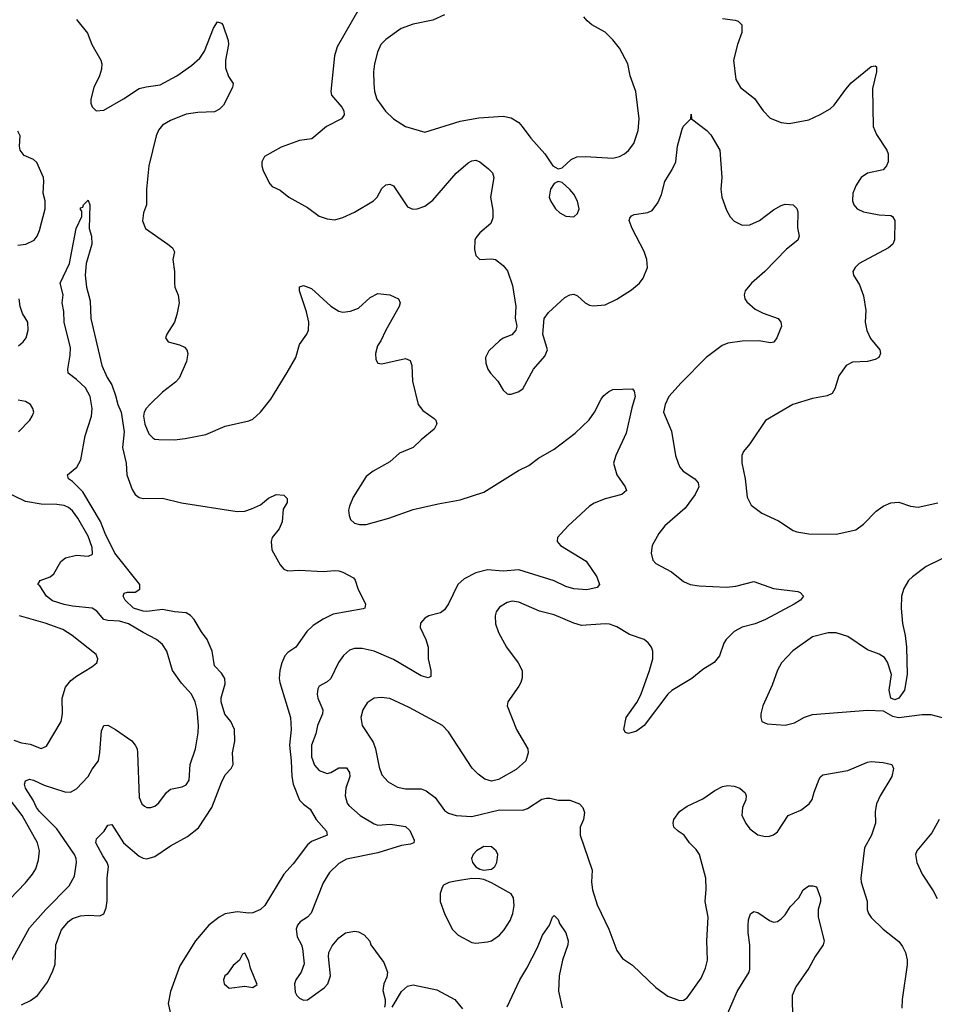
# Model space of a CAD drawing. Header units: inches. Extents: x 1834610 to 2027685, y 642842 to 774116.
# Tile 24 of 256: x 1863380 to 1868052, y 652025 to 657056. Entities that reach past the tile are written whole.
import ezdxf

# ---------------------------------------------------------------- set-up
doc = ezdxf.new("R2010")
doc.units = ezdxf.units.IN
doc.header["$MEASUREMENT"] = 0
doc.layers.add('B8665', color=7, linetype='Continuous')

msp = doc.modelspace()

# ---------------------------------------------------------------- linework, layer by layer
at = {"layer": 'B8665', "color": 5}
for points, elevation in [([(1865112.7, 657110), (1865002.4, 656917.6), (1864988.7, 656871.3), (1864969.1, 656689.1), (1864973.1, 656670), (1865024.9, 656610), (1865036, 656590), (1865037.6, 656570), (1865023, 656550), (1864947.3, 656510), (1864872.7, 656447.3), (1864810, 656438.9), (1864714.9, 656405.1), (1864630, 656357.6), (1864616.5, 656330), (1864617, 656310), (1864623.6, 656283.6), (1864658, 656218), (1864670, 656204), (1864710, 656184.9), (1864755.5, 656150), (1864850, 656097), (1864910, 656052.4), (1864950, 656038.7), (1864990, 656034), (1865030, 656044.9), (1865090, 656073.1), (1865187.3, 656130), (1865206.6, 656150), (1865230, 656193.4), (1865250, 656212.7), (1865270, 656215.5), (1865290, 656207.3), (1865360.3, 656100.3), (1865388.3, 656088.3), (1865410, 656090.4), (1865450, 656103.8), (1865490, 656133.7), (1865610, 656271.8), (1865670, 656324.2), (1865690, 656335.3), (1865710, 656337.6), (1865730, 656330.4), (1865774.4, 656294.4), (1865794.3, 656274.3), (1865801.3, 656250), (1865784, 656150), (1865796.5, 656083.5), (1865796.9, 656043.1), (1865785.7, 656014.3), (1865730, 655966.6), (1865710, 655941.2), (1865704.4, 655930), (1865702.5, 655882.5), (1865710, 655852), (1865730, 655831.3), (1865790, 655834.8), (1865810, 655830.8), (1865850, 655800.7), (1865872.1, 655772.1), (1865897.7, 655697.7), (1865914.4, 655590), (1865910.6, 655530.6), (1865919.1, 655490), (1865914.8, 655470), (1865893.8, 655446.2), (1865850, 655429.6), (1865830, 655414.5), (1865776.2, 655363.8), (1865759.3, 655330), (1865760.9, 655300.9), (1865770.7, 655270), (1865784, 655250), (1865823, 655210), (1865850, 655162.8), (1865870, 655144), (1865876.5, 655143.5), (1865890, 655142.8), (1865925.6, 655154.4), (1865949.4, 655170.6), (1866003.7, 655270), (1866062.5, 655337.5), (1866076, 655370), (1866051.6, 655450), (1866059.5, 655530), (1866080.7, 655559.3), (1866164.1, 655635.9), (1866190, 655650.3), (1866210, 655653.4), (1866230, 655646), (1866269.1, 655609.1), (1866290, 655597.6), (1866310, 655593.7), (1866370, 655598.7), (1866430, 655627.6), (1866504.9, 655675.1), (1866546, 655710), (1866564.9, 655735.1), (1866586.9, 655790), (1866583.1, 655830), (1866570, 655872), (1866508.4, 655990), (1866493.6, 656030), (1866497.2, 656042.8), (1866505.4, 656054.6), (1866518.7, 656061.3), (1866588.2, 656071.8), (1866610, 656081.6), (1866639.5, 656120.5), (1866657.5, 656162.5), (1866675.1, 656230), (1866712.8, 656290), (1866731.1, 656330), (1866740.5, 656410), (1866763.3, 656496.7), (1866770, 656511.3), (1866808, 656550), (1866810, 656574), (1866812, 656550), (1866890.4, 656490), (1866910, 656467.3), (1866956.4, 656390), (1866965.8, 656250), (1866960.8, 656190), (1866966.3, 656150), (1866990, 656082.8), (1867008.8, 656048.8), (1867030, 656027.3), (1867070, 656005.5), (1867110, 656008.2), (1867159.3, 656030), (1867230, 656083.8), (1867270, 656107.3), (1867290, 656113.4), (1867330.5, 656110.5), (1867350, 656091.3), (1867353.8, 656073.8), (1867352.7, 655992.7), (1867360.7, 655950), (1867354.8, 655930), (1867297.2, 655882.8), (1867186.5, 655770), (1867117.7, 655710), (1867086.3, 655670), (1867081.1, 655650), (1867083.7, 655630), (1867094.5, 655614.5), (1867137.1, 655577.1), (1867176.8, 655556.8), (1867253.4, 655530), (1867267.7, 655510), (1867270.5, 655490), (1867248, 655430), (1867231.5, 655408.4), (1867215.1, 655404.9), (1867155.1, 655415), (1867070, 655413.6), (1866997.2, 655402.8), (1866968, 655392), (1866886.2, 655330), (1866759.1, 655200.9), (1866696.5, 655130), (1866676.5, 655090), (1866668.9, 655050), (1866710, 654954), (1866730.2, 654830.2), (1866742.7, 654790), (1866751.7, 654770), (1866768.7, 654748.7), (1866828, 654710), (1866846, 654690), (1866848.7, 654670), (1866830.3, 654630), (1866779.6, 654560.4), (1866674.4, 654470), (1866644.4, 654430), (1866610.4, 654370), (1866605.5, 654330), (1866614.2, 654294.2), (1866630, 654278), (1866710, 654235.3), (1866770, 654186.4), (1866804.7, 654170), (1866850, 654163.7), (1866990, 654157.3), (1867037.6, 654162.4), (1867130, 654186.4), (1867230, 654150.3), (1867354.6, 654134.6), (1867366, 654130), (1867382.8, 654110), (1867367.7, 654090), (1867335.5, 654070), (1867190, 653991.1), (1867137.3, 653970), (1867070, 653953), (1867029.1, 653930), (1866987.9, 653890), (1866976.1, 653870), (1866953.8, 653806.2), (1866927.5, 653772.5), (1866870, 653735.1), (1866813.4, 653690), (1866711.1, 653628.9), (1866690.4, 653610), (1866570, 653449.5), (1866530, 653420.7), (1866490, 653409.6), (1866473.6, 653413.6), (1866465.2, 653430), (1866478, 653490), (1866532.3, 653567.8), (1866552.9, 653607.1), (1866597.2, 653730), (1866613.1, 653790), (1866613.5, 653830), (1866606.3, 653850), (1866590, 653873), (1866569.3, 653890), (1866494.9, 653914.9), (1866430, 653954.7), (1866392.4, 653967.6), (1866369.7, 653969.7), (1866250, 653961.2), (1866210, 653973.3), (1866110, 654015.9), (1866034.8, 654034.8), (1865930, 654080.5), (1865895.6, 654084.4), (1865870, 654078.7), (1865830, 654054), (1865813, 654030), (1865808.4, 654010), (1865810.4, 653970), (1865825.7, 653925.7), (1865866, 653850), (1865925.3, 653770), (1865945.7, 653730), (1865946.1, 653693.9), (1865939.5, 653670), (1865930.3, 653650), (1865873.7, 653570), (1865870.3, 653550), (1865917, 653430), (1865975.3, 653330), (1865977.6, 653310), (1865966, 653270), (1865915.2, 653224.7), (1865826.1, 653173.9), (1865790, 653165.6), (1865755.6, 653175.6), (1865721.1, 653201.1), (1865691.7, 653231.7), (1865570, 653417.6), (1865539.6, 653450), (1865370, 653541.1), (1865270, 653587.8), (1865226.6, 653593.4), (1865190, 653589.5), (1865155.1, 653564.9), (1865132.7, 653530), (1865122.4, 653490), (1865128.5, 653450), (1865185.1, 653365.1), (1865197.3, 653330), (1865216.2, 653236.2), (1865230, 653197.3), (1865261.3, 653161.3), (1865310, 653134.3), (1865350, 653126), (1865430, 653126), (1865456.8, 653116.8), (1865501.7, 653081.7), (1865550, 653015.8), (1865570, 653001.3), (1865609.5, 652990.5), (1865690, 652984.2), (1865830, 653019.5), (1865950, 653018), (1865974.5, 653025.5), (1866046.2, 653073.8), (1866070, 653078), (1866090, 653078), (1866130, 653068.5), (1866190, 653068.4), (1866238.8, 653050), (1866256.3, 653030), (1866264.7, 653004.7), (1866259.5, 652970), (1866243.2, 652930), (1866242, 652890), (1866304.7, 652710), (1866300.2, 652650), (1866306, 652610), (1866330, 652533.4), (1866389, 652410), (1866430, 652300.7), (1866459.2, 652259.2), (1866510, 652225.7), (1866630, 652110.4), (1866690, 652066.4), (1866750, 652044), (1866770, 652046.8), (1866790, 652058.8), (1866861.3, 652158.7), (1866883.5, 652210), (1866893.7, 652250), (1866889.8, 652350), (1866896.9, 652470), (1866881.4, 652550), (1866887, 652613), (1866885, 652670), (1866851.6, 652790), (1866835.8, 652815.8), (1866802, 652850), (1866773.6, 652890), (1866742.7, 652910), (1866722, 652930), (1866717, 652950), (1866720.7, 652970), (1866749.6, 653010), (1866790, 653037), (1866870, 653074.6), (1866930, 653117.1), (1866970, 653138), (1866996.6, 653143.4), (1867030, 653140.4), (1867058.8, 653130), (1867086, 653106), (1867090.6, 653090), (1867088.2, 653070), (1867071.8, 653030), (1867069.1, 652990), (1867090, 652947.7), (1867110, 652922), (1867150, 652890.6), (1867190, 652882), (1867210, 652884.9), (1867230, 652890.7), (1867250, 652907.3), (1867305.2, 652990), (1867370, 653017.6), (1867412.1, 653050), (1867428.4, 653071.6), (1867437.5, 653110), (1867464, 653176), (1867470, 653187.7), (1867482.6, 653197.4), (1867610, 653220.3), (1867710, 653262.6), (1867730, 653265.3), (1867790, 653260.3), (1867834, 653250), (1867843.8, 653230), (1867834.9, 653190), (1867775.2, 653090), (1867756.5, 653050), (1867750.2, 653010), (1867752, 652950), (1867730.2, 652890), (1867695.3, 652824.7), (1867676.5, 652670), (1867677.7, 652650), (1867708.5, 652551.5), (1867708.9, 652510), (1867715.3, 652490), (1867729.3, 652469.3), (1867790, 652408.4), (1867870, 652346.4), (1867890, 652320.5), (1867904.4, 652290), (1867912.8, 652252.8), (1867913.3, 652226.7), (1867887.6, 652050), (1867886.3, 652006.3)], 460), ([(1865550, 657080.9), (1865490, 657053.8), (1865390, 657032.9), (1865328.4, 657011.6), (1865250, 656955.4), (1865225.2, 656930), (1865208, 656890), (1865192.2, 656830), (1865187.1, 656790), (1865189.1, 656730.9), (1865192.7, 656690), (1865204.7, 656650), (1865248.6, 656588.6), (1865290, 656550.3), (1865350, 656510.3), (1865450, 656482), (1865630, 656537.5), (1865725.5, 656554.5), (1865850, 656563.8), (1865890, 656555.2), (1865928.7, 656530), (1865947.2, 656510), (1865990.3, 656450), (1866062, 656370), (1866102.8, 656310), (1866130, 656294.8), (1866150, 656298.8), (1866197.5, 656342.5), (1866225.3, 656354.7), (1866270, 656356.9), (1866410, 656348), (1866443.6, 656356.4), (1866469.5, 656370), (1866490, 656388.4), (1866516.6, 656423.4), (1866539.3, 656490), (1866543.5, 656550), (1866527.9, 656690), (1866497.6, 656770), (1866485.5, 656830), (1866443.4, 656910), (1866410, 656953.3), (1866370, 656992.1), (1866301.6, 657030), (1866278.4, 657050), (1866260.9, 657070)], 480), ([(1863670, 657057.3), (1863726.5, 656986.5), (1863749.3, 656930), (1863794.5, 656850), (1863799.3, 656830), (1863797.2, 656802.8), (1863787, 656770), (1863758.6, 656710), (1863742.6, 656650), (1863743.1, 656630), (1863750.4, 656610.4), (1863770, 656590.7), (1863810, 656594.4), (1863910, 656651.3), (1863990, 656704.1), (1864026.2, 656713.8), (1864097, 656723), (1864183.1, 656770), (1864257.7, 656822.3), (1864299.8, 656860.2), (1864324.4, 656895.6), (1864370, 657012), (1864390, 657044.7), (1864410, 657038), (1864418, 657030), (1864444, 656950), (1864447.3, 656930), (1864431.8, 656850), (1864430.4, 656810), (1864445.9, 656765.8), (1864470.7, 656730), (1864467.7, 656710), (1864421.1, 656618.9), (1864400.9, 656599.1), (1864374.6, 656585.4), (1864290, 656582.7), (1864230, 656574.2), (1864150, 656541.7), (1864110, 656518), (1864088.2, 656491.8), (1864077.1, 656462.9), (1864039.7, 656310), (1864027.2, 656190), (1864028.4, 656110), (1864012.2, 656070), (1864008, 656028), (1864022, 655990), (1864137.3, 655910), (1864160.7, 655890), (1864170.5, 655870), (1864163, 655830), (1864170.4, 655770), (1864170.4, 655710), (1864172.7, 655690), (1864188.6, 655648.6), (1864194.4, 655610), (1864183.1, 655550), (1864170.3, 655510), (1864130.7, 655450), (1864124.9, 655430), (1864138, 655410), (1864195.6, 655395.6), (1864222.4, 655382.4), (1864233.4, 655370), (1864239.3, 655350), (1864232, 655310), (1864195, 655225), (1864176.3, 655203.7), (1864110, 655153), (1864044.4, 655090), (1864025.7, 655070), (1864016.5, 655050), (1864012, 655030), (1864019.5, 654990), (1864040.2, 654940.3), (1864059.2, 654919.2), (1864070, 654912.7), (1864090.3, 654910.3), (1864170, 654908.9), (1864224.6, 654915.4), (1864330, 654937), (1864430, 654979.5), (1864550, 655006.7), (1864570, 655015.8), (1864610, 655050.4), (1864663.3, 655116.7), (1864746.5, 655253.5), (1864789.8, 655330), (1864810, 655396.3), (1864847.1, 655450), (1864854.8, 655470), (1864856.2, 655510), (1864844.2, 655564.2), (1864809.4, 655670.6), (1864809.5, 655690.5), (1864830, 655697.3), (1864870, 655682), (1864970, 655592), (1865010, 655566.7), (1865030, 655561.3), (1865070, 655566.7), (1865110, 655582.4), (1865170, 655636.3), (1865210, 655656.3), (1865270.3, 655650.3), (1865314.8, 655630), (1865323, 655610), (1865318.4, 655590), (1865250, 655469.6), (1865225, 655415), (1865207.4, 655390), (1865197.1, 655350), (1865199.1, 655319.1), (1865210, 655301), (1865230, 655297.3), (1865350, 655324.9), (1865375.2, 655315.2), (1865383, 655290), (1865386.7, 655210), (1865414.9, 655090), (1865439.3, 655059.3), (1865497.7, 655017.7), (1865504.9, 655010), (1865510.4, 654990.4), (1865496.7, 654963.3), (1865430, 654909.6), (1865390.4, 654870), (1865319.2, 654840.8), (1865270, 654796.3), (1865185.5, 654750), (1865150, 654722), (1865082.7, 654617.3), (1865064.6, 654570), (1865060.3, 654550), (1865062.5, 654522.5), (1865070, 654502.8), (1865090, 654483), (1865116.4, 654476.4), (1865150, 654477), (1865265.2, 654510), (1865390, 654552.8), (1865517.1, 654582.9), (1865630, 654602.6), (1865750, 654641.2), (1865927.6, 654752.4), (1865980.9, 654779.1), (1866030, 654816.1), (1866110, 654862), (1866217.2, 654942.9), (1866289, 655011), (1866316.3, 655050), (1866350, 655118), (1866364.1, 655135.9), (1866390, 655156), (1866410, 655166), (1866510.8, 655170.8), (1866518.5, 655158.5), (1866523.8, 655130), (1866506.5, 655073.5), (1866477.1, 654942.9), (1866424.9, 654830), (1866413.1, 654790), (1866430.2, 654730.2), (1866473.4, 654670), (1866479.1, 654650), (1866454.8, 654630), (1866370, 654608.4), (1866314.2, 654585.8), (1866290, 654571.2), (1866181.6, 654470), (1866127.7, 654410), (1866125.5, 654390), (1866143, 654370), (1866274, 654290), (1866328.2, 654210), (1866341, 654170), (1866330, 654155.3), (1866276.2, 654143.8), (1866210, 654148), (1866170, 654160.3), (1866109.2, 654189.2), (1865930, 654244.4), (1865850, 654238.4), (1865770, 654245.6), (1865710, 654230.5), (1865650, 654199), (1865617.6, 654170), (1865570, 654071.6), (1865550, 654040.5), (1865530, 654026.3), (1865470, 654009.6), (1865450, 653998.4), (1865427.8, 653972.2), (1865426.3, 653950), (1865454, 653890), (1865466.4, 653850), (1865465.7, 653790), (1865480.2, 653730), (1865479.2, 653700.8), (1865466, 653694), (1865430, 653704), (1865290, 653787.2), (1865190, 653829.8), (1865130, 653842.9), (1865090, 653843.5), (1865064.9, 653835.1), (1865033.2, 653806.8), (1865008.2, 653771.7), (1864969.4, 653690.6), (1864950, 653672.1), (1864910.4, 653650), (1864902.8, 653637.2), (1864898.9, 653610), (1864903.6, 653590), (1864928.5, 653530), (1864927.1, 653510), (1864901.5, 653450), (1864892.1, 653407.9), (1864870.2, 653349.8), (1864870.9, 653290), (1864886.4, 653246.4), (1864910, 653220.7), (1864950, 653204.3), (1864970, 653209), (1865010, 653233.2), (1865050, 653234), (1865064.2, 653210), (1865065.8, 653190), (1865046.2, 653130), (1865043, 653090), (1865052.7, 653052.7), (1865061, 653041), (1865118.5, 652990), (1865190, 652947.3), (1865210, 652940.2), (1865273.9, 652946.1), (1865350, 652934.3), (1865372.6, 652912.6), (1865395.6, 652864.4), (1865392.7, 652850), (1865376, 652844), (1865330, 652836.5), (1865210, 652798.6), (1865050, 652767.4), (1865010, 652744.4), (1864961.9, 652698.1), (1864930, 652645.6), (1864869.2, 652490.8), (1864850.2, 652469.8), (1864813, 652447), (1864799.3, 652430), (1864792.2, 652410), (1864796.9, 652370), (1864818.9, 652330), (1864824, 652310), (1864832.5, 652232.5), (1864817.1, 652190), (1864790.7, 652150), (1864784, 652130), (1864787.5, 652087.5), (1864796, 652070), (1864810, 652056), (1864830, 652046.8), (1864850, 652047.3), (1864935.1, 652110), (1864953.6, 652130), (1864967.6, 652170), (1864956.9, 652270), (1864959.6, 652290), (1864975.6, 652324.4), (1865010, 652364.9), (1865044, 652390), (1865090, 652398.4), (1865110, 652395.5), (1865139.9, 652379.9), (1865167.7, 652347.7), (1865174, 652330), (1865239.3, 652239.3), (1865259.1, 652190), (1865255.9, 652164.1), (1865240.7, 652130), (1865235.3, 652095.3), (1865246.8, 652050), (1865246.8, 652030), (1865242.8, 652010)], 440), ([(1866970, 657062.3), (1867034.2, 657054.2), (1867050, 657048.5), (1867068.5, 657030), (1867069.1, 656990), (1867046.2, 656930), (1867026.7, 656850), (1867037.3, 656750), (1867062, 656710), (1867133.8, 656653.8), (1867177, 656590), (1867213.3, 656553.3), (1867270, 656530.4), (1867310, 656525.5), (1867410, 656544.9), (1867468.7, 656571.3), (1867519.1, 656600.9), (1867541, 656619), (1867599, 656701), (1867627, 656733), (1867730, 656816.3), (1867750, 656821), (1867755.9, 656815.9), (1867755.8, 656790), (1867736, 656704), (1867738.9, 656510), (1867756, 656470), (1867808.8, 656390), (1867815.3, 656370), (1867816.4, 656330), (1867808, 656310), (1867790, 656289.5), (1867710, 656271.2), (1867678.4, 656250), (1867651.8, 656210), (1867634.9, 656170), (1867633.4, 656130), (1867640.3, 656110), (1867658.4, 656090), (1867690, 656074.3), (1867770, 656058.5), (1867830, 656055.5), (1867838.8, 656050), (1867850.4, 656030), (1867848.5, 655931.5), (1867839.1, 655910), (1867817.3, 655890), (1867667.7, 655810), (1867646.8, 655790), (1867634.8, 655770), (1867638.8, 655750), (1867670, 655701), (1867690, 655646), (1867701.5, 655570), (1867698, 655510), (1867707.6, 655467.6), (1867726.5, 655426.5), (1867772.6, 655370), (1867776.9, 655350), (1867768.4, 655330), (1867750, 655319.2), (1867710.2, 655309.8), (1867634.6, 655305.4), (1867600.7, 655290), (1867563.9, 655236.1), (1867544.2, 655170), (1867530, 655146.3), (1867505.2, 655134.8), (1867430, 655119.8), (1867329.4, 655090.6), (1867190, 655007.6), (1867110.2, 654889.8), (1867077.6, 654850), (1867068.8, 654830), (1867068.9, 654791.1), (1867085.5, 654710), (1867096, 654616), (1867116, 654576), (1867170, 654534.4), (1867255.8, 654495.8), (1867330, 654446.7), (1867350, 654438.7), (1867410, 654428.8), (1867550, 654427.2), (1867650, 654450.4), (1867690, 654479.3), (1867754.5, 654545.5), (1867789.7, 654570.3), (1867830, 654587.7), (1867870, 654590.5), (1867930, 654570.6), (1867970, 654566), (1868070, 654588.2)], 480), ([(1863370, 655904.7), (1863410.6, 655909.4), (1863454.3, 655930), (1863469.8, 655950.2), (1863481.7, 655978.3), (1863509.8, 656090), (1863509.8, 656129.8), (1863499.8, 656170), (1863503.9, 656230), (1863501.1, 656250), (1863466.9, 656326.9), (1863450, 656342), (1863402.4, 656362.4), (1863382, 656390), (1863378.4, 656410), (1863382.9, 656462.9), (1863370, 656486)], 440), ([(1863390, 652023.2), (1863435.3, 652044.7), (1863471.1, 652070), (1863522.2, 652137.8), (1863550, 652196.3), (1863561.1, 652230), (1863565, 652330), (1863594.2, 652405.8), (1863630, 652449.2), (1863650, 652463.5), (1863690, 652476.5), (1863730, 652480.8), (1863790, 652477.6), (1863810, 652488), (1863821.1, 652518.9), (1863826.6, 652553.4), (1863827.3, 652670), (1863833.4, 652730), (1863827.6, 652750), (1863803.8, 652783.8), (1863769.6, 652850.4), (1863771.6, 652870), (1863811.5, 652910), (1863830, 652940.5), (1863850, 652943.8), (1863909.5, 652849.5), (1863990, 652782), (1864010, 652771.6), (1864030, 652768.9), (1864070, 652780.3), (1864150, 652835.2), (1864237.1, 652882.9), (1864292.9, 652927.1), (1864360.9, 653030), (1864410, 653159.3), (1864430, 653197.1), (1864460.5, 653230), (1864469.7, 653250), (1864467.3, 653310), (1864478.9, 653370), (1864477.3, 653430), (1864458.8, 653470), (1864427.8, 653507.8), (1864409.9, 653570), (1864409.5, 653590.5), (1864430, 653662.8), (1864427.8, 653690), (1864410, 653717.3), (1864374.9, 653754.9), (1864363.2, 653830), (1864338, 653890), (1864308.7, 653928.7), (1864270.9, 653990.9), (1864252, 654012), (1864230, 654025.9), (1864170, 654030.7), (1864110, 654042.2), (1864030, 654032.3), (1864010, 654033.8), (1863961.8, 654050), (1863919.2, 654090), (1863907.8, 654110), (1863914.2, 654125.8), (1863930, 654131.7), (1863970, 654130.3), (1863992.9, 654147.1), (1863993, 654170), (1863866.3, 654330), (1863816.4, 654430), (1863792.5, 654492.5), (1863702.9, 654642.9), (1863650, 654696), (1863629, 654710), (1863624, 654730), (1863671, 654769), (1863692.7, 654807.3), (1863714.8, 654930), (1863746, 655030), (1863750.7, 655070), (1863739.1, 655130), (1863715.6, 655175.6), (1863670, 655218.5), (1863627.3, 655250), (1863625.1, 655270), (1863638.2, 655341.8), (1863640.1, 655380.1), (1863606.4, 655510), (1863605.9, 655565.9), (1863596.4, 655610), (1863601.7, 655650), (1863587, 655710), (1863633.7, 655810), (1863667.6, 655990), (1863698, 656050), (1863698, 656078), (1863690, 656086), (1863690, 656094), (1863702, 656098), (1863706, 656110), (1863730, 656134), (1863738, 656110), (1863734.8, 655990), (1863747.3, 655950), (1863748.5, 655910), (1863720.2, 655810), (1863713.6, 655750), (1863722, 655690), (1863739.6, 655619.6), (1863743.2, 655530), (1863799.3, 655290), (1863827.1, 655227.1), (1863850.2, 655190), (1863870, 655135.5), (1863880.7, 655090), (1863897.7, 655050), (1863913, 654950), (1863905.7, 654870), (1863923.6, 654790), (1863927.6, 654730), (1863955.1, 654655.1), (1863969.4, 654629.4), (1863990, 654614.9), (1864010, 654610.3), (1864110, 654611.5), (1864206.9, 654586.9), (1864490, 654543.1), (1864530, 654544.4), (1864563.9, 654556.1), (1864610, 654577.3), (1864650, 654610.6), (1864690, 654630.6), (1864730, 654626), (1864746, 654610), (1864746, 654590), (1864725.1, 654554.9), (1864720.2, 654490), (1864705.4, 654454.6), (1864669.1, 654410.9), (1864663.7, 654390), (1864667.3, 654347.3), (1864710.8, 654270), (1864728.6, 654248.6), (1864750, 654240.5), (1864810, 654243.8), (1864930, 654236.9), (1864990, 654241.5), (1865010, 654240.3), (1865030, 654232.8), (1865084.7, 654204.7), (1865093.2, 654193.2), (1865107.4, 654150), (1865146, 654070), (1865142.8, 654050), (1865134.6, 654045.4), (1864981.6, 654018.4), (1864930, 653992.7), (1864879.7, 653960.3), (1864846.9, 653930), (1864790.4, 653850), (1864750, 653823.1), (1864733.9, 653806.2), (1864718.2, 653770), (1864708.2, 653730), (1864705.6, 653690), (1864709.4, 653670), (1864763.4, 653490), (1864766.5, 653430), (1864757.9, 653350), (1864767.4, 653270), (1864769.6, 653190), (1864777.1, 653150), (1864810, 653068.8), (1864830, 653047.2), (1864863, 653023), (1864894.9, 652970), (1864947, 652910), (1864950.5, 652890), (1864870, 652856.8), (1864850, 652839.7), (1864776.7, 652743.3), (1864730, 652691), (1864632.9, 652530), (1864610.2, 652510), (1864570, 652492.1), (1864550, 652490.5), (1864490, 652498.6), (1864430, 652487.5), (1864398.5, 652470), (1864346.2, 652430), (1864277.6, 652350), (1864198.1, 652221.9), (1864150.1, 652090), (1864138.4, 652030), (1864151.4, 651970)], 420), ([(1863374.7, 655390), (1863398, 655410), (1863412.8, 655430), (1863424, 655470), (1863422.4, 655510), (1863394.6, 655554.6), (1863383.1, 655590), (1863376.8, 655630)], 440), ([(1863374.5, 654950), (1863432.3, 655010), (1863444.5, 655030), (1863451.8, 655050), (1863447, 655070), (1863435.1, 655090), (1863410, 655105.6), (1863372.1, 655112.1)], 440), ([(1863327.3, 652230), (1863430, 652415.3), (1863514.2, 652510), (1863633.3, 652630), (1863660.5, 652679.5), (1863669.8, 652750), (1863668.3, 652770), (1863660.5, 652790), (1863570, 652921.6), (1863480.4, 653010), (1863466.1, 653030), (1863448.9, 653068.9), (1863409.2, 653130), (1863405, 653150), (1863410, 653167.7), (1863430, 653175.5), (1863450, 653171), (1863505.4, 653145.4), (1863610, 653110.3), (1863639, 653110), (1863670, 653126.4), (1863730, 653188.7), (1863750, 653226.4), (1863782, 653270), (1863790, 653312), (1863797.5, 653422.5), (1863809.7, 653450.3), (1863830, 653451.8), (1863870, 653430.2), (1863952.3, 653372.3), (1863970.4, 653350), (1863979.5, 653330), (1863982.3, 653310), (1863990, 653082), (1864003.8, 653050), (1864017.3, 653037.3), (1864030, 653030.5), (1864050, 653030.4), (1864070, 653038), (1864090, 653055.5), (1864130, 653108.2), (1864150, 653123.8), (1864210, 653137.1), (1864230, 653146), (1864245.6, 653170), (1864250.9, 653250), (1864277.2, 653330), (1864291.7, 653411.7), (1864293.8, 653450), (1864285.8, 653530), (1864276.8, 653570), (1864257.6, 653610), (1864206.2, 653666.2), (1864161.3, 653730), (1864131.1, 653830), (1864110, 653862.9), (1864079.6, 653890), (1864010, 653924.5), (1863935.8, 653970), (1863890, 653982.1), (1863830, 653985.9), (1863810, 653991.6), (1863774, 654034), (1863750, 654048.6), (1863650, 654058.8), (1863607.4, 654067.4), (1863547.2, 654087.2), (1863517.7, 654110), (1863482.8, 654162.8), (1863472.7, 654170), (1863485.2, 654190), (1863535.1, 654210), (1863555.1, 654225), (1863590, 654287.3), (1863614.3, 654305.7), (1863670, 654319.5), (1863730, 654315.5), (1863750, 654322.8), (1863752.3, 654327.7), (1863750, 654359), (1863730, 654418), (1863677, 654510), (1863650, 654547.2), (1863630, 654563.5), (1863606.4, 654573.6), (1863570, 654579.3), (1863490, 654580.3), (1863410, 654594.8), (1863293.6, 654650)], 440), ([(1868090, 654301.6), (1868010, 654262.6), (1867939.5, 654210), (1867920.3, 654190), (1867896.5, 654150), (1867884.2, 654110), (1867883.1, 654050), (1867888.8, 653971.2), (1867902.7, 653910), (1867910.3, 653849.7), (1867912.7, 653710), (1867899.1, 653630), (1867870, 653589.4), (1867850, 653581.2), (1867829.5, 653589.5), (1867820.9, 653630), (1867833.2, 653710), (1867812.9, 653772.9), (1867797.4, 653797.4), (1867770, 653814), (1867710, 653835.8), (1867610, 653904.7), (1867550, 653922.6), (1867510, 653924), (1867430, 653903.5), (1867329.3, 653830.7), (1867270.4, 653770), (1867250, 653733.2), (1867223.8, 653656.2), (1867176.4, 653550), (1867165.5, 653510), (1867164.9, 653490), (1867171, 653470), (1867197.5, 653457.5), (1867290, 653451.4), (1867337.1, 653462.9), (1867387.9, 653492.1), (1867430, 653505.5), (1867710, 653528.5), (1867790, 653524), (1867838, 653498), (1867870, 653490.4), (1867990, 653505.3), (1868034.1, 653505.8), (1868110, 653486.2)], 480), ([(1863350, 653374.6), (1863390, 653361.7), (1863434.2, 653354.2), (1863490, 653332.2), (1863516.2, 653343.8), (1863592.3, 653470), (1863598.7, 653510), (1863596.2, 653590), (1863613.8, 653646.2), (1863640.8, 653679.2), (1863670, 653702.3), (1863749.3, 653750), (1863773.2, 653770), (1863777.5, 653782.5), (1863779.3, 653790), (1863770, 653812.3), (1863647.6, 653910), (1863600.4, 653939.6), (1863510, 653972.5), (1863379, 654010)], 460), ([(1863290, 652521.7), (1863410, 652646.3), (1863445.7, 652690), (1863462.4, 652717.6), (1863475.7, 652764.3), (1863480.3, 652810), (1863470.9, 652850.9), (1863392.1, 652990), (1863310, 653099.1)], 460), ([(1868077.3, 652970), (1868038.2, 652901.8), (1867963, 652810), (1867955.5, 652790), (1867961.6, 652750), (1867990.5, 652690), (1868045.9, 652605.8), (1868066.3, 652566.3)], 480), ([(1866923.9, 651810), (1867045.2, 652090), (1867105.6, 652190), (1867110, 652204), (1867109.8, 652330), (1867101, 652390), (1867101.1, 652430), (1867103.1, 652456.9), (1867112, 652488), (1867130, 652499.1), (1867150, 652494.9), (1867210, 652453), (1867230, 652444.9), (1867250, 652448.2), (1867270, 652461.6), (1867290, 652483), (1867316.1, 652523.9), (1867359.5, 652570), (1867381.2, 652610), (1867410, 652630.7), (1867430.9, 652630.9), (1867450, 652624.7), (1867470.3, 652570), (1867470.3, 652550), (1867458.9, 652510), (1867458.5, 652470), (1867488.9, 652350), (1867483.6, 652330), (1867443.2, 652270), (1867410.2, 652210), (1867344.7, 652115.3), (1867326.3, 652070), (1867327.1, 651950)], 440), ([(1865870, 652012.7), (1865934.2, 652150), (1865970.5, 652209.5), (1866024.8, 652315.2), (1866050, 652378), (1866085.6, 652430), (1866101.2, 652470), (1866110, 652478.8), (1866130, 652458), (1866137.7, 652437.7), (1866170, 652390.7), (1866182.3, 652350), (1866180.2, 652330), (1866153.2, 652250), (1866136.3, 652170), (1866132.9, 652092.9), (1866150, 652006.8)], 440), ([(1865282, 652010), (1865329.4, 652090.6), (1865361.6, 652118.4), (1865390, 652125.5), (1865510, 652099.3), (1865602.8, 652050), (1865642.3, 652002.3)], 440)]:
    msp.add_lwpolyline(points, dxfattribs=dict(at, elevation=elevation))
for points, elevation in [([(1866130, 656229), (1866110, 656219), (1866090.6, 656189.4), (1866084.9, 656150), (1866090.8, 656130), (1866117.3, 656090), (1866138.8, 656070), (1866170, 656053), (1866210, 656048), (1866230, 656066), (1866236.9, 656090), (1866230, 656128.7), (1866210, 656164), (1866190, 656189.2), (1866150, 656224)], 480), ([(1865750, 652832.4), (1865712.7, 652810), (1865695.8, 652790), (1865688.5, 652770), (1865693, 652750), (1865710, 652727.3), (1865730, 652715.5), (1865750, 652710.4), (1865790, 652715.5), (1865806.6, 652730), (1865817.6, 652750), (1865821.6, 652790), (1865814, 652810), (1865790, 652829.6)], 460), ([(1865690, 652667.4), (1865605.2, 652654.7), (1865571.9, 652648.1), (1865545.5, 652634.5), (1865537.1, 652622.9), (1865528.4, 652591.6), (1865528.5, 652550), (1865550.4, 652490), (1865588.8, 652408.8), (1865619.2, 652379.2), (1865690, 652341.6), (1865710, 652337.1), (1865770, 652345.3), (1865790, 652350.4), (1865830, 652378.4), (1865854.7, 652405.3), (1865885.7, 652454.3), (1865899.7, 652490), (1865905.1, 652530), (1865902, 652570), (1865889.6, 652590), (1865790, 652645.8), (1865750, 652662.6), (1865730, 652666)], 460), ([(1864530, 652286), (1864518, 652282), (1864502, 652250), (1864470, 652224), (1864439.9, 652180.1), (1864428, 652170), (1864420.5, 652150), (1864423.8, 652130), (1864450, 652108.5), (1864530, 652118.8), (1864570, 652111.3), (1864593.6, 652126.4), (1864559.5, 652210), (1864550, 652248)], 440)]:
    msp.add_lwpolyline(points, close=True, dxfattribs=dict(at, elevation=elevation))

doc.saveas('drawing.dxf')
